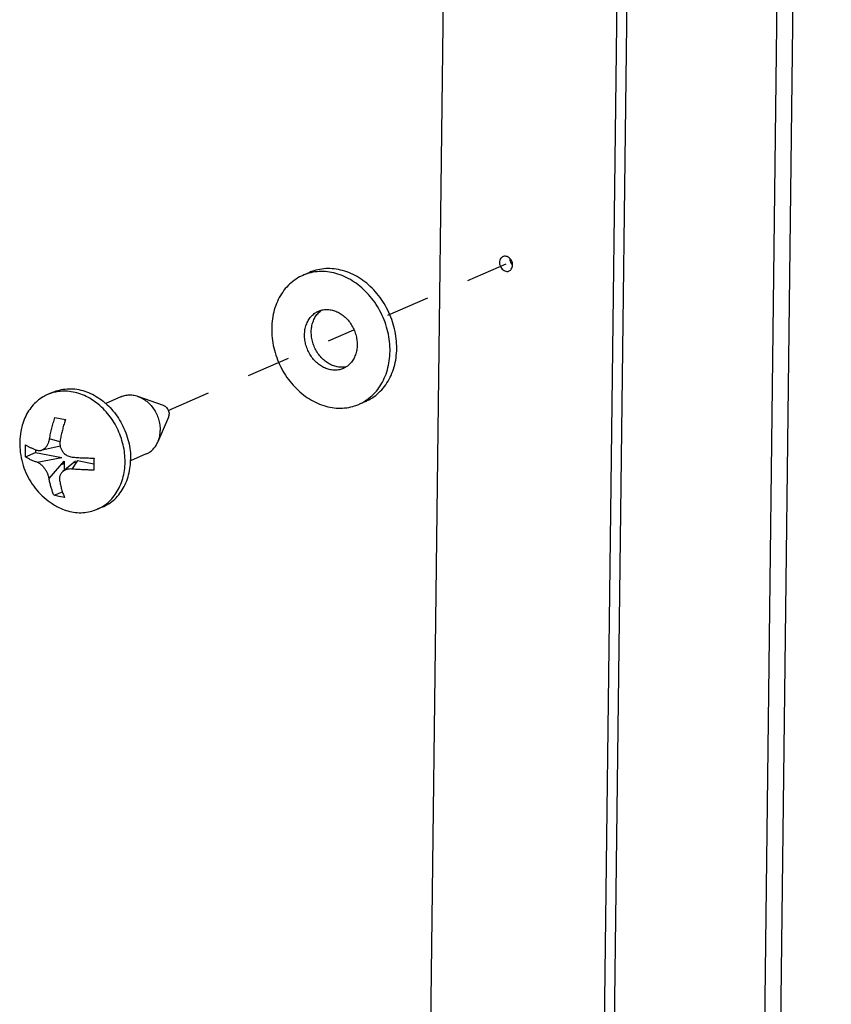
# Model space of a CAD drawing. Header units: inches. Extents: x -1 to 205, y 81 to 217.
# Tile 49 of 108: x 25.92 to 27.96, y 179.01 to 181.49. Entities that reach past the tile are written whole.
import ezdxf

# ---------------------------------------------------------------- set-up
doc = ezdxf.new("R2010")
doc.units = ezdxf.units.IN
doc.header["$LTSCALE"] = 1.1
doc.header["$MEASUREMENT"] = 0
doc.linetypes.add('DASHED', pattern=[0.2, 0.1, -0.1])
doc.layers.get('0').update_dxf_attribs({"linetype": 'CONTINUOUS'})
for name, color, linetype in [('02___PRT_ALL_AXES', 7, 'CONTINUOUS'), ('6_ALL_SURFS', 7, 'CONTINUOUS'), ('7_ALL_FEATURES', 7, 'CONTINUOUS')]:
    doc.layers.add(name, color=color, linetype=linetype)

msp = doc.modelspace()

# ---------------------------------------------------------------- linework, layer by layer
at = {"color": 4, "linetype": 'DASHED'}
for p, q in [((26.8441, 180.7494), (27.1425, 180.8788)), ((26.2909, 180.5095), (26.759, 180.7125))]:
    msp.add_line(p, q, dxfattribs=at)
at = {"color": 7, "linetype": 'Continuous'}
for p, q in [((26.6472, 180.8571), (26.6302, 180.8497)), ((26.7881, 180.532), (26.7711, 180.5246))]:
    msp.add_line(p, q, dxfattribs=at)
for points, start_tangent, end_tangent in [([(26.6302, 180.8497), (26.6218, 180.8457), (26.6045, 180.8344), (26.5893, 180.8202), (26.5763, 180.8033), (26.5658, 180.784), (26.5581, 180.7628), (26.5533, 180.74), (26.5515, 180.7161), (26.5527, 180.6916), (26.5569, 180.6671), (26.5641, 180.643), (26.574, 180.6197), (26.5866, 180.5978), (26.6014, 180.5778), (26.6183, 180.56), (26.6368, 180.5447), (26.6566, 180.5324), (26.6774, 180.5232), (26.6986, 180.5174)], (-0.917447, -0.397858), (0.981705, -0.190408)), ([(26.7027, 180.857), (26.6815, 180.8594), (26.6606, 180.8582), (26.6406, 180.8536), (26.6302, 180.8497)], (-0.981705, 0.190408), (-0.917447, -0.397858)), ([(26.7197, 180.8643), (26.6985, 180.8667), (26.6776, 180.8656), (26.6576, 180.861), (26.6471, 180.8571)], (-0.981705, 0.190408), (-0.917447, -0.397858)), ([(26.7711, 180.5246), (26.7795, 180.5287), (26.7967, 180.5399), (26.812, 180.5541), (26.825, 180.571), (26.8355, 180.5903), (26.8432, 180.6116), (26.848, 180.6344), (26.8498, 180.6582), (26.8486, 180.6827), (26.8443, 180.7073), (26.8372, 180.7314), (26.8272, 180.7546), (26.8147, 180.7765), (26.7999, 180.7966), (26.783, 180.8144), (26.7645, 180.8296), (26.7447, 180.8419), (26.7239, 180.8511), (26.7027, 180.857)], (0.917447, 0.397858), (-0.981705, 0.190408)), ([(26.7881, 180.532), (26.7965, 180.5361), (26.8137, 180.5473), (26.829, 180.5615), (26.842, 180.5784), (26.8524, 180.5977), (26.8602, 180.6189), (26.865, 180.6417), (26.8668, 180.6656), (26.8656, 180.6901), (26.8613, 180.7146), (26.8542, 180.7388), (26.8442, 180.762), (26.8317, 180.7839), (26.8169, 180.8039), (26.8, 180.8217), (26.7815, 180.837), (26.7617, 180.8493), (26.7409, 180.8585), (26.7197, 180.8643)], (0.917447, 0.397858), (-0.981705, 0.190408)), ([(26.6997, 180.6117), (26.6882, 180.6151), (26.6771, 180.6207), (26.6667, 180.6282), (26.6573, 180.6376), (26.6493, 180.6485), (26.6428, 180.6606), (26.638, 180.6734), (26.6352, 180.6867), (26.6344, 180.7), (26.6355, 180.7129), (26.6387, 180.7251), (26.6437, 180.736), (26.6505, 180.7455), (26.6587, 180.7532), (26.6683, 180.759), (26.6693, 180.7594)], (-0.981705, 0.190408), (0.917473, 0.397798)), ([(26.7167, 180.6191), (26.7052, 180.6225), (26.6941, 180.628), (26.6837, 180.6356), (26.6743, 180.645), (26.6663, 180.6559), (26.6598, 180.6679), (26.655, 180.6808), (26.6522, 180.6941), (26.6513, 180.7074), (26.6525, 180.7203), (26.6557, 180.7324), (26.6607, 180.7434), (26.6675, 180.7529), (26.6757, 180.7606), (26.6787, 180.7627)], (-0.981705, 0.190408), (0.838857, 0.544351)), ([(26.6693, 180.7594), (26.6789, 180.7625)], (0.917473, 0.397798), (0.976888, 0.213752)), ([(26.6789, 180.7625), (26.69, 180.7637), (26.7016, 180.7626)], (0.976888, 0.213752), (0.981705, -0.190408)), ([(26.7016, 180.7626), (26.7131, 180.7593), (26.7242, 180.7537), (26.7346, 180.7461), (26.744, 180.7367), (26.752, 180.7258), (26.7585, 180.7138), (26.7633, 180.7009), (26.7661, 180.6876), (26.7669, 180.6743), (26.7658, 180.6614), (26.7626, 180.6493), (26.7576, 180.6383), (26.7508, 180.6288), (26.7425, 180.6211), (26.7396, 180.619)], (0.981705, -0.190408), (-0.838857, -0.544351)), ([(26.732, 180.6149), (26.7225, 180.6119), (26.7112, 180.6106), (26.6997, 180.6117)], (-0.917473, -0.397798), (-0.981705, 0.190408)), ([(26.7394, 180.6192), (26.7282, 180.618), (26.7167, 180.6191)], (-0.976888, -0.213752), (-0.981705, 0.190408)), ([(26.7396, 180.619), (26.733, 180.6154), (26.732, 180.6149)], (-0.838857, -0.544351), (-0.917473, -0.397798)), ([(26.6986, 180.5174), (26.7198, 180.515), (26.7407, 180.5161), (26.7607, 180.5207), (26.7711, 180.5246)], (0.981705, -0.190408), (0.917447, 0.397858))]:
    msp.add_spline(points, degree=3, dxfattribs=dict(at, start_tangent=start_tangent, end_tangent=end_tangent))
at = {"layer": '02___PRT_ALL_AXES', "color": 7, "linetype": 'Continuous'}
for p, q in [((26.0007, 180.5553), (25.9866, 180.5492)), ((26.1728, 180.5441), (26.1331, 180.5269)), ((26.2785, 180.5218), (26.2145, 180.5447)), ((26.2914, 180.492), (26.2644, 180.4297)), ((26.2355, 180.3996), (26.1958, 180.3824)), ((26.1959, 180.3824), (26.196, 180.3851)), ((26.1261, 180.2663), (26.1119, 180.2602))]:
    msp.add_line(p, q, dxfattribs=at)
for points, start_tangent, end_tangent in [([(26.0007, 180.5553), (26.0167, 180.5607), (26.0357, 180.5637), (26.0553, 180.5633), (26.0751, 180.5594), (26.0947, 180.5523), (26.1136, 180.5419), (26.1313, 180.5287), (26.1332, 180.527)], (0.917458, 0.397832), (0.74895, -0.662626)), ([(26.1332, 180.527), (26.1475, 180.5128), (26.1618, 180.4946), (26.174, 180.4746), (26.1837, 180.4531), (26.1906, 180.4307), (26.1948, 180.4079), (26.196, 180.3851)], (0.74895, -0.662626), (-0.012225, -0.999925)), ([(26.1728, 180.5441), (26.1754, 180.5452), (26.1869, 180.548), (26.199, 180.5482), (26.2112, 180.5458), (26.2145, 180.5447)], (0.91736, 0.398059), (0.941206, -0.337834)), ([(26.2145, 180.5447), (26.2232, 180.5409), (26.2345, 180.5337), (26.2449, 180.5243), (26.2538, 180.5132), (26.261, 180.5007), (26.2663, 180.4871), (26.2695, 180.4731), (26.2705, 180.459)], (0.941206, -0.337834), (-0.012225, -0.999925)), ([(26.2785, 180.5218), (26.2805, 180.5209), (26.2846, 180.5182), (26.2881, 180.5144), (26.2908, 180.5098), (26.2924, 180.5048), (26.293, 180.4996)], (0.941152, -0.337982), (-0.012225, -0.999925)), ([(26.2914, 180.492), (26.2923, 180.4947), (26.293, 180.4996)], (0.396658, 0.917966), (0.012225, 0.999925)), ([(26.2644, 180.4297), (26.2656, 180.4326), (26.2692, 180.4454), (26.2705, 180.459)], (0.396655, 0.917968), (0.012225, 0.999925)), ([(26.2355, 180.3996), (26.2434, 180.4039), (26.2525, 180.4115), (26.26, 180.4212), (26.2644, 180.4297)], (0.91736, 0.398059), (0.396655, 0.917968)), ([(26.1261, 180.2663), (26.1281, 180.2673), (26.1446, 180.2768), (26.1593, 180.2893), (26.1719, 180.3046), (26.182, 180.3222), (26.1895, 180.3418), (26.1942, 180.3629), (26.1959, 180.3824)], (0.917458, 0.397832), (0.028126, 0.999604))]:
    msp.add_spline(points, degree=3, dxfattribs=dict(at, start_tangent=start_tangent, end_tangent=end_tangent))
at = {"layer": '6_ALL_SURFS', "color": 7, "linetype": 'Continuous'}
msp.add_line((27.5357, 188.8294), (27.1548, 157.6766), dxfattribs=at)
at = {"layer": '6_ALL_SURFS', "color": 7, "linetype": 'Continuous', "start_tangent": (-0.012225, -0.999925), "end_tangent": (0.69903, -0.715093)}
msp.add_spline([(27.1514, 180.893), (27.1545, 180.8812), (27.1581, 180.8764)], degree=3, dxfattribs=at)
at = {"layer": '7_ALL_FEATURES', "color": 7, "linetype": 'Continuous'}
for p, q in [((27.5868, 158.6733), (27.9623, 189.3884)), ((27.5462, 158.6557), (27.9217, 189.3707)), ((27.0737, 188.903), (26.6928, 157.7502)), ((27.5102, 188.8184), (27.1294, 157.6656)), ((26.0052, 180.4915), (26.018, 180.4887)), ((26.018, 180.4887), (26.0317, 180.4864)), ((26.0299, 180.4866), (26.0298, 180.4807)), ((26.0178, 180.4301), (25.9916, 180.4378)), ((25.9309, 180.3924), (25.9558, 180.4032)), ((25.9559, 180.4104), (25.9558, 180.4032)), ((25.9558, 180.4032), (26.0221, 180.3904)), ((26.0184, 180.4191), (25.9695, 180.4083)), ((25.9601, 180.3786), (26.0221, 180.3904)), ((25.9904, 180.3377), (26.0286, 180.3815)), ((26.0573, 180.3816), (26.0251, 180.3553)), ((26.0286, 180.3815), (26.0283, 180.358)), ((26.0619, 180.3827), (26.048, 180.3615)), ((26.0619, 180.3827), (26.103, 180.3747)), ((26.0028, 180.2953), (26.0238, 180.3044)), ((26.0156, 180.2925), (26.0028, 180.2953)), ((26.0293, 180.2901), (26.0156, 180.2925))]:
    msp.add_line(p, q, dxfattribs=at)
for centre, major_axis, ratio, start_param in [((26.0207, 180.3816), (0.00506, -0.00684), 0.988172, -0.702141), ((26.0631, 180.3734), (-0.00598, 0.00808), 0.707176, 0.045823)]:
    msp.add_ellipse(centre, major_axis=major_axis, ratio=ratio, start_param=start_param, end_param=0.702141, dxfattribs=at)
for points, start_tangent, end_tangent in [([(27.1523, 180.8922), (27.1477, 180.8958), (27.1377, 180.8977), (27.1347, 180.8968)], (-0.69903, 0.715093), (-0.914687, -0.404163)), ([(27.1259, 180.882), (27.129, 180.8701), (27.1372, 180.8618), (27.1473, 180.8598), (27.1502, 180.8607)], (-0.012225, -0.999925), (0.914687, 0.404163)), ([(27.1293, 180.8926), (27.1259, 180.882)], (-0.61444, -0.788964), (-0.012225, -0.999925)), ([(27.1347, 180.8968), (27.1293, 180.8926)], (-0.914687, -0.404163), (-0.61444, -0.788964)), ([(27.1502, 180.8607), (27.1556, 180.865), (27.159, 180.8756)], (0.914687, 0.404163), (0.012225, 0.999925)), ([(27.159, 180.8756), (27.1559, 180.8874), (27.1523, 180.8922)], (0.012225, 0.999925), (-0.69903, 0.715093)), ([(26.001, 180.5542), (25.9959, 180.5527), (25.9866, 180.5492)], (-0.965863, -0.259055), (-0.917452, -0.397846)), ([(26.0511, 180.5556), (26.0323, 180.5578), (26.0137, 180.5568), (26.001, 180.5542)], (-0.981705, 0.190408), (-0.965863, -0.259055)), ([(26.1819, 180.379), (26.1808, 180.4007), (26.177, 180.4226), (26.1707, 180.444), (26.1618, 180.4647), (26.1507, 180.4841), (26.1375, 180.5019), (26.1225, 180.5178), (26.106, 180.5313), (26.0884, 180.5423), (26.07, 180.5504), (26.0511, 180.5556)], (0.012225, 0.999925), (-0.981705, 0.190408)), ([(25.9866, 180.5492), (25.9792, 180.5456), (25.9639, 180.5356), (25.9503, 180.523), (25.9388, 180.5079), (25.9295, 180.4908), (25.9226, 180.4719), (25.9191, 180.4565)], (-0.917452, -0.397846), (-0.171527, -0.985179)), ([(25.9916, 180.4378), (25.9927, 180.4441), (25.994, 180.4508), (25.9955, 180.4576), (25.9972, 180.4644), (25.999, 180.4712), (26.0009, 180.4781), (26.003, 180.4848), (26.0052, 180.4915)], (0.167828, 0.985816), (0.324566, 0.945863)), ([(26.0317, 180.4864), (26.0298, 180.4806), (26.028, 180.4747), (26.0262, 180.4688), (26.0246, 180.4628), (26.0231, 180.4568), (26.0217, 180.4508), (26.0203, 180.4446), (26.0191, 180.4384), (26.0181, 180.4327)], (-0.324566, -0.945863), (-0.167828, -0.985816)), ([(25.9191, 180.4565), (25.9165, 180.4303), (25.9178, 180.4034), (25.923, 180.3772), (25.9319, 180.3522), (25.9443, 180.3291), (25.9597, 180.3081), (25.9777, 180.2898), (25.9981, 180.2743)], (-0.17154, -0.985177), (0.836448, -0.548047)), ([(25.9695, 180.4083), (25.9718, 180.409), (25.9749, 180.4104), (25.9775, 180.4121), (25.9799, 180.4141), (25.9822, 180.4165), (25.9843, 180.4193), (25.9862, 180.4224), (25.9879, 180.4257), (25.9893, 180.4291), (25.9905, 180.4331), (25.9916, 180.4378)], (0.975912, 0.218164), (0.167828, 0.985816)), ([(26.0181, 180.4327), (26.0176, 180.4278), (26.0177, 180.4236), (26.0182, 180.4198), (26.0183, 180.4191)], (-0.167828, -0.985816), (0.204768, -0.978811)), ([(25.9309, 180.3924), (25.9306, 180.4023), (25.9307, 180.4124), (25.9313, 180.4226)], (-0.048793, 0.998809), (0.070043, 0.997544)), ([(25.9313, 180.4226), (25.9338, 180.421), (25.9365, 180.4193), (25.9394, 180.4177), (25.9425, 180.4161), (25.9457, 180.4146), (25.9492, 180.4131), (25.9529, 180.4116), (25.9567, 180.4101), (25.9604, 180.4088)], (0.822196, -0.569204), (0.945251, -0.326344)), ([(25.9604, 180.4088), (25.9646, 180.4079), (25.9683, 180.4081), (25.9695, 180.4083)], (0.945251, -0.326344), (0.975912, 0.218164)), ([(26.0183, 180.4191), (26.0191, 180.416), (26.0205, 180.4123), (26.0223, 180.4087), (26.0244, 180.4055), (26.0268, 180.4026), (26.0296, 180.3997), (26.0332, 180.397), (26.0375, 180.3947), (26.0425, 180.3928), (26.0484, 180.3917)], (0.204768, -0.978811), (0.995806, -0.091494)), ([(25.9601, 180.3786), (25.9559, 180.3801), (25.9516, 180.3817), (25.9476, 180.3834), (25.9438, 180.3851), (25.9402, 180.3869), (25.9368, 180.3887), (25.9337, 180.3906), (25.9309, 180.3924)], (-0.945251, 0.326344), (-0.822196, 0.569204)), ([(25.9904, 180.3377), (25.9894, 180.3419), (25.9883, 180.3456), (25.987, 180.3491), (25.9854, 180.3526), (25.9835, 180.3561), (25.9815, 180.3595), (25.9792, 180.3627), (25.9769, 180.3657), (25.9743, 180.3686), (25.9713, 180.3716), (25.9679, 180.3743), (25.9642, 180.3767), (25.9601, 180.3786)], (-0.168592, 0.985686), (-0.945251, 0.326344)), ([(26.0484, 180.3917), (26.0548, 180.3912), (26.0616, 180.3907), (26.0686, 180.3902), (26.0755, 180.3899), (26.0825, 180.3896), (26.0895, 180.3894), (26.0966, 180.3892), (26.1036, 180.3892)], (0.995806, -0.091494), (0.999999, -0.001401)), ([(26.1036, 180.3892), (26.1031, 180.379), (26.103, 180.3689), (26.1033, 180.359)], (-0.070043, -0.997544), (0.048793, -0.998809)), ([(26.1254, 180.2673), (26.1347, 180.2738), (26.1483, 180.2864), (26.1598, 180.3015), (26.1691, 180.3186), (26.176, 180.3375), (26.1803, 180.3578), (26.1819, 180.379)], (0.849049, 0.528314), (0.012225, 0.999925)), ([(26.0251, 180.3553), (26.0238, 180.3541), (26.0216, 180.3518), (26.0197, 180.3491), (26.0183, 180.3462), (26.0173, 180.3432), (26.0167, 180.3401), (26.0165, 180.3366), (26.0169, 180.3325)], (-0.773921, -0.633282), (0.168592, -0.985686)), ([(26.048, 180.3615), (26.0421, 180.3616), (26.0371, 180.3609), (26.0328, 180.3597), (26.0291, 180.358), (26.0262, 180.3562), (26.0251, 180.3553)], (-0.995806, 0.091494), (-0.773921, -0.633282)), ([(26.1033, 180.359), (26.097, 180.359), (26.0908, 180.3591), (26.0846, 180.3593), (26.0783, 180.3595), (26.0722, 180.3598), (26.066, 180.3602), (26.0598, 180.3606), (26.0537, 180.361), (26.048, 180.3615)], (-0.999999, 0.001401), (-0.995806, 0.091494)), ([(26.0028, 180.2953), (26.001, 180.2994), (25.9993, 180.3038), (25.9977, 180.3082), (25.9962, 180.3129), (25.9948, 180.3176), (25.9935, 180.3225), (25.9923, 180.3276), (25.9913, 180.3327), (25.9904, 180.3377)], (-0.41256, 0.91093), (-0.168592, 0.985686)), ([(26.0169, 180.3325), (26.0179, 180.3272), (26.019, 180.3215), (26.0204, 180.316), (26.0219, 180.3105), (26.0235, 180.3052), (26.0253, 180.3), (26.0273, 180.2949), (26.0293, 180.2901)], (0.168592, -0.985686), (0.41256, -0.91093)), ([(25.9981, 180.2743), (26.0102, 180.2671), (26.0286, 180.259), (26.0474, 180.2538)], (0.83645, -0.548043), (0.981705, -0.190408)), ([(26.0474, 180.2538), (26.0663, 180.2516), (26.0849, 180.2526), (26.1027, 180.2567), (26.1119, 180.2602)], (0.981705, -0.190408), (0.917452, 0.397846)), ([(26.1119, 180.2602), (26.1194, 180.2638), (26.1254, 180.2673)], (0.917452, 0.397846), (0.849049, 0.528314))]:
    msp.add_spline(points, degree=3, dxfattribs=dict(at, start_tangent=start_tangent, end_tangent=end_tangent))

doc.saveas('drawing.dxf')
